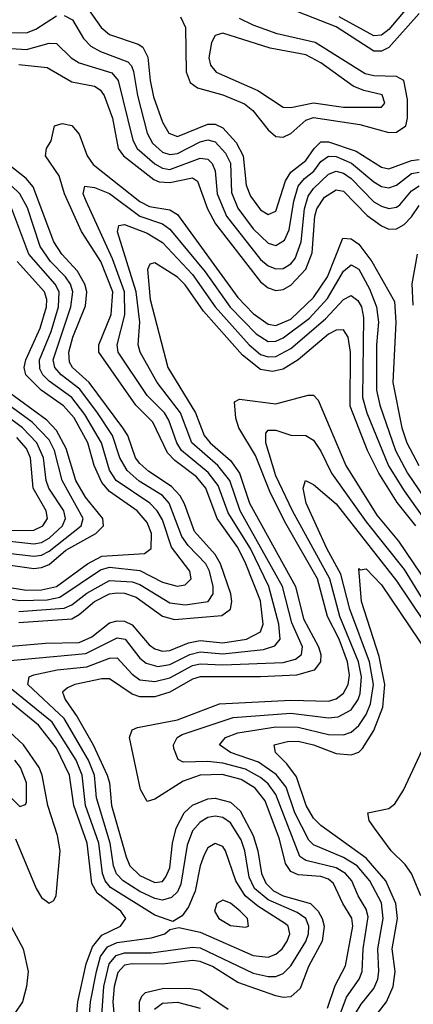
# Model space of a CAD drawing. Header units: inches. Extents: x 990535 to 1117859, y 769386 to 892122.
# Tile 144 of 256: x 1028312 to 1029354, y 852003 to 854611. Entities that reach past the tile are written whole.
import ezdxf

# ---------------------------------------------------------------- set-up
doc = ezdxf.new("R2010")
doc.units = ezdxf.units.IN
doc.header["$MEASUREMENT"] = 0
doc.layers.add('B0825', color=7, linetype='Continuous')

msp = doc.modelspace()

# ---------------------------------------------------------------- linework, layer by layer
at = {"layer": 'B0825', "color": 5}
for points, elevation in [([(1028150, 854678.2), (1028250, 854598.2), (1028290, 854576.6), (1028330, 854576.2), (1028354.7, 854585.3), (1028410, 854620.8)], 2560), ([(1029370, 854627.5), (1029290, 854537.2), (1029270, 854527.6), (1029250, 854527.8), (1029150, 854591.8), (1028951.4, 854670)], 2580), ([(1029347, 854653), (1029290, 854584.6), (1029270, 854570), (1029250, 854568.1), (1029158.4, 854618.4)], 2560), ([(1028430, 854621.7), (1028452.4, 854610), (1028481.2, 854561.2), (1028500.8, 854540.8), (1028526.4, 854526.4), (1028598.8, 854498.8), (1028608.6, 854488.6), (1028613.5, 854473.5), (1028623.8, 854410), (1028649.8, 854310), (1028664, 854284), (1028690, 854260.3), (1028710, 854253.8), (1028730, 854256), (1028790, 854287.7), (1028810, 854292.5), (1028830, 854287.1), (1028857.5, 854257.5), (1028870.6, 854230.6), (1028873.1, 854153.1), (1028890, 854111.4), (1028930, 854056.7), (1028970, 854018.9), (1028990, 854013), (1029013.4, 854026.6), (1029025.6, 854054.4), (1029038.1, 854130), (1029049.7, 854170.3), (1029066.2, 854190), (1029090.8, 854209.2), (1029110, 854234.8), (1029130, 854249.4), (1029150, 854248.2), (1029190.5, 854230.5), (1029250, 854181.7), (1029270, 854169.3), (1029290, 854165.7), (1029310, 854172.7), (1029350, 854203.5), (1029370, 854206.9)], 2560), ([(1028490, 854643.6), (1028528, 854590), (1028550, 854571.4), (1028626.1, 854546.1), (1028638, 854538), (1028651.7, 854511.7), (1028657.5, 854450), (1028666.9, 854406.9), (1028690, 854339.1), (1028707, 854310), (1028730, 854301.8), (1028810, 854334.4), (1028830, 854333.7), (1028850, 854324.7), (1028885.3, 854285.3), (1028904.1, 854250), (1028912.2, 854172.2), (1028923.3, 854143.3), (1028950, 854106.8), (1028970, 854094.6), (1028990, 854103.3), (1029016.1, 854183.9), (1029030, 854207.1), (1029070, 854237.9), (1029091.6, 854270), (1029110, 854287.2), (1029130, 854287.4), (1029203, 854263), (1029270, 854219.8), (1029290, 854215.9), (1029350, 854238.1), (1029370, 854240.2)], 2580), ([(1028738.2, 854618.2), (1028751.1, 854590), (1028753.1, 854473.1), (1028764, 854444), (1028783, 854430), (1028850, 854411.9), (1028907.7, 854387.7), (1028929.9, 854369.9), (1028970, 854319.1), (1028990, 854301), (1029010, 854299.4), (1029030, 854309.1), (1029070, 854344.9), (1029090, 854351.5), (1029212.9, 854332.9), (1029290, 854311.7), (1029310, 854312.7), (1029334.5, 854330), (1029339.5, 854350), (1029339.4, 854399.4), (1029329.4, 854450), (1029310, 854459.9), (1029250, 854461.8), (1029227, 854467), (1029094.5, 854550), (1028993.7, 854573.7), (1028930, 854596.6), (1028894.2, 854614.2)], 2620), ([(1028290, 854534.2), (1028330, 854532), (1028390, 854548.4), (1028410, 854547.8), (1028448.8, 854510), (1028470, 854496.1), (1028556.5, 854470), (1028573.2, 854450), (1028611.9, 854291.9), (1028623.4, 854270), (1028670, 854229.4), (1028690, 854217.8), (1028710, 854214.4), (1028790, 854244.1), (1028810, 854241.8), (1028821.6, 854230), (1028830, 854210.2), (1028835.1, 854150), (1028859.4, 854090), (1028950, 853975.4), (1028970, 853959.1), (1028990, 853950.6), (1029010, 853951.9), (1029030, 853963.8), (1029041.3, 853978.7), (1029057.5, 854022.5), (1029065.9, 854110), (1029076.2, 854143.8), (1029090, 854163.5), (1029130, 854201.3), (1029150, 854209.8), (1029170, 854203.9), (1029189.8, 854190), (1029250, 854128.8), (1029270, 854116.6), (1029290, 854111.1), (1029310, 854114.4), (1029319.2, 854120.8), (1029350, 854157.3), (1029370, 854171.2)], 2540), ([(1028310, 854492.3), (1028384.6, 854484.6), (1028450, 854445.9), (1028510, 854434.3), (1028525.2, 854425.2), (1028535.7, 854410), (1028558.4, 854350), (1028573.3, 854270), (1028587, 854250), (1028667.7, 854187.7), (1028681.6, 854181.6), (1028710, 854179.9), (1028770, 854192), (1028782.9, 854182.9), (1028809.2, 854110), (1028830.9, 854070), (1028950, 853916.7), (1028970, 853900.9), (1028990, 853893.7), (1029010, 853896.2), (1029030, 853907.3), (1029070, 853950.4), (1029086.6, 853993.4), (1029094.1, 854090), (1029099.3, 854110), (1029119.4, 854140.6), (1029150, 854160.6), (1029170, 854156.5), (1029232.4, 854092.4), (1029270, 854064.7), (1029290, 854055.9), (1029310, 854056.7), (1029330, 854068.8), (1029350, 854088.6), (1029370, 854118.8)], 2520), ([(1028290, 852951.3), (1028380.3, 852959.7), (1028470, 852961), (1028503.2, 852976.8), (1028550, 853013.4), (1028570, 853018.8), (1028590, 853017.8), (1028610, 853008.1), (1028655.3, 852955.3), (1028670, 852944.4), (1028690, 852938.1), (1028710, 852940.4), (1028759.6, 852960.4), (1028790, 852966.7), (1028850, 852960.9), (1028913.2, 852970), (1028949.6, 852990), (1028956.6, 853010), (1028950, 853071.8), (1028911.3, 853170), (1028890, 853213), (1028835, 853290), (1028804.7, 853370), (1028780, 853400), (1028723, 853443), (1028703.9, 853463.9), (1028664.6, 853544.6), (1028619.5, 853590), (1028522, 853730), (1028521.4, 853750), (1028554.6, 853830), (1028558.5, 853890), (1028526.9, 853970), (1028476.1, 854050), (1028430.9, 854150), (1028417, 854197), (1028381, 854250), (1028383.3, 854270), (1028395.4, 854290), (1028404.5, 854330), (1028424.3, 854335.7), (1028450.5, 854330.5), (1028470, 854307.4), (1028491.2, 854250), (1028506.9, 854226.9), (1028630, 854129.2), (1028655.8, 854115.8), (1028710, 854107.2), (1028730, 854094.7), (1028890, 853874.7), (1028930, 853832.6), (1028970, 853804.3), (1028990, 853801.1), (1029030, 853817.4), (1029090, 853875.3), (1029127.4, 853930), (1029168.2, 854031.8), (1029190, 854030.1), (1029210, 854016.3), (1029244.9, 853970), (1029304.5, 853864.5), (1029308, 853810), (1029300.3, 853650), (1029324.4, 853530), (1029337.7, 853490), (1029368.9, 853430)], 2480), ([(1028310, 853013.9), (1028450, 853024.3), (1028470, 853035.3), (1028510, 853070), (1028550, 853090), (1028570, 853093.1), (1028590, 853091.7), (1028621, 853081), (1028690, 853031.2), (1028722.5, 853022.5), (1028847.3, 853032.7), (1028870.3, 853049.7), (1028874, 853070), (1028871.3, 853090), (1028844.2, 853170), (1028830, 853194.7), (1028775.5, 853255.5), (1028749, 853329), (1028736.7, 853350), (1028714.1, 853374.1), (1028654, 853414), (1028630, 853435.5), (1028619.1, 853450), (1028598.3, 853510), (1028585.4, 853530), (1028496.2, 853650), (1028452, 853690), (1028444, 853704), (1028442.1, 853730), (1028452.6, 853770), (1028486.6, 853853.4), (1028489.6, 853890), (1028484.8, 853910), (1028465, 853945), (1028423.9, 853990), (1028402.7, 854022.7), (1028347.7, 854167.7), (1028329.1, 854190), (1028278.8, 854230)], 2520), ([(1028268.2, 852911.8), (1028487.7, 852932.3), (1028570, 852974), (1028591.3, 852970), (1028630, 852920.1), (1028646.7, 852906.7), (1028678.1, 852898.1), (1028710, 852903.5), (1028762.9, 852930), (1028790, 852936.5), (1028850, 852931.3), (1028957.5, 852942.5), (1028987.5, 852952.5), (1029001.7, 852970), (1028998.2, 853010), (1028972.3, 853110), (1028923.6, 853210), (1028864.5, 853304.5), (1028837.4, 853377.4), (1028811.7, 853411.7), (1028740.7, 853470), (1028728.3, 853490), (1028707.4, 853550), (1028695.9, 853570), (1028650, 853615.4), (1028573.2, 853730), (1028570.7, 853750), (1028590.8, 853829.2), (1028589.5, 853890), (1028557.6, 853977.6), (1028487.8, 854130), (1028480.7, 854150), (1028484.4, 854170), (1028510, 854166.4), (1028550, 854150.7), (1028630, 854090.4), (1028690, 854070), (1028710, 854055.7), (1028803.4, 853943.4), (1028869.8, 853849.8), (1028938.7, 853778.7), (1028970, 853758.6), (1028990, 853759.4), (1029010, 853768), (1029079.4, 853820.6), (1029127.4, 853872.6), (1029170, 853945.1), (1029190, 853961.8), (1029210, 853950.1), (1029238.1, 853898.1), (1029257.2, 853850), (1029262.1, 853810), (1029256.9, 853750), (1029256.8, 853630), (1029265.7, 853590), (1029307, 853470), (1029339, 853410), (1029447.6, 853250)], 2460), ([(1028310, 853043.5), (1028430, 853052.4), (1028450, 853061.3), (1028490, 853092.4), (1028550, 853125.2), (1028610, 853122.2), (1028630, 853114.6), (1028710, 853066.6), (1028750, 853061.2), (1028810.9, 853070), (1028824.5, 853090), (1028824.6, 853110), (1028815.2, 853150), (1028805.2, 853170), (1028758.4, 853218.4), (1028741.9, 853241.9), (1028708.4, 853330), (1028690, 853351), (1028629, 853389), (1028596.6, 853416.6), (1028577.7, 853450), (1028558.4, 853510), (1028518, 853570), (1028471.9, 853631.9), (1028422.3, 853670), (1028404.9, 853690), (1028401.2, 853710), (1028447.8, 853850), (1028452.9, 853890), (1028447, 853910), (1028433.5, 853930), (1028393.9, 853970), (1028366.6, 854010), (1028332.7, 854112.7), (1028312.6, 854150), (1028290, 854171.9)], 2540), ([(1028226.2, 853086.2), (1028313, 853073), (1028385.3, 853074.7), (1028418.8, 853081.2), (1028526.6, 853153.4), (1028550, 853160.6), (1028630, 853152.4), (1028690, 853121), (1028729.5, 853110.5), (1028750, 853113.7), (1028765.9, 853130), (1028763, 853150), (1028714.1, 853214.1), (1028690, 853286), (1028676.5, 853310), (1028656.7, 853330), (1028567.8, 853390), (1028550, 853417.7), (1028528.7, 853490), (1028485.1, 853565.1), (1028450.1, 853610.1), (1028390, 853653.6), (1028373.6, 853670), (1028365.7, 853685.7), (1028364.8, 853710), (1028395.2, 853784.8), (1028414.9, 853850), (1028416.4, 853890), (1028406.3, 853910), (1028336.1, 853990), (1028291.5, 854110)], 2560), ([(1028524.9, 851910), (1028535, 852050), (1028549.1, 852110), (1028567.5, 852132.5), (1028590, 852139.7), (1028660.2, 852139.8), (1028770, 852154.8), (1028790, 852152.9), (1028930, 852086), (1028970, 852076.7), (1028990, 852076.7), (1029010, 852084.4), (1029030, 852105.1), (1029070.3, 852169.7), (1029077, 852190), (1029077.5, 852210), (1029069.6, 852230), (1029046.6, 852246.6), (1028970, 852279.8), (1028933.6, 852310), (1028920.2, 852340.2), (1028908.6, 852410), (1028898.6, 852438.6), (1028870, 852483.6), (1028850, 852497.7), (1028830, 852501.8), (1028810, 852497.5), (1028790, 852485.3), (1028770, 852462.2), (1028755.4, 852424.6), (1028738.7, 852321.3), (1028730, 852301.3), (1028714.4, 852285.6), (1028690, 852279.3), (1028670, 852283), (1028630, 852301.7), (1028585.8, 852330), (1028568.6, 852348.6), (1028560.8, 852370), (1028552, 852430), (1028515.3, 852550), (1028510.5, 852610), (1028494.5, 852650), (1028430, 852760.1), (1028334.2, 852850), (1028337, 852870), (1028350, 852875.4), (1028411.3, 852888.7), (1028490, 852897.1), (1028550, 852919.8), (1028570, 852920.5), (1028610, 852877.4), (1028630, 852862.8), (1028670, 852857.7), (1028710, 852867.4), (1028770, 852900.5), (1028790, 852904.7), (1028850, 852902.1), (1029010, 852908.7), (1029042.7, 852917.3), (1029058.7, 852930), (1029061, 852950), (1029033.2, 853013.2), (1029007.7, 853110), (1028896.4, 853310), (1028868.3, 853390), (1028837.1, 853430), (1028768.1, 853490), (1028738.1, 853570), (1028675.9, 853650), (1028631.5, 853730), (1028626.1, 853750), (1028630.4, 853810), (1028620.6, 853890), (1028571.2, 854048.8), (1028574.4, 854065.6), (1028590, 854068.1), (1028650, 854045.6), (1028690, 854020.9), (1028770, 853935.6), (1028830, 853850), (1028919.9, 853750), (1028950, 853724.5), (1028970, 853718), (1028990, 853718.9), (1029030, 853740.3), (1029121.6, 853818.4), (1029170, 853869.4), (1029190, 853879.9), (1029207.5, 853867.5), (1029216.9, 853850), (1029222.3, 853822.3), (1029220.2, 853610), (1029231.1, 853570), (1029289.1, 853429.1), (1029330, 853362.7), (1029418.2, 853238.2)], 2440), ([(1028230, 853115.4), (1028330, 853100), (1028370, 853100.8), (1028410, 853110), (1028492.2, 853170), (1028530, 853189.9), (1028642.6, 853197.4), (1028660.1, 853210), (1028661.5, 853250), (1028650, 853279.1), (1028623.7, 853310), (1028550, 853361.5), (1028530, 853385.1), (1028509.5, 853430), (1028492.9, 853490), (1028456.3, 853556.3), (1028428.4, 853588.4), (1028368.8, 853630), (1028328.9, 853670), (1028323.9, 853690), (1028328.1, 853710), (1028366.2, 853793.8), (1028383.1, 853850), (1028383.9, 853870), (1028377.5, 853890), (1028305.4, 853970)], 2580), ([(1029354.5, 853854.5), (1029351.1, 853911.1), (1029365.7, 853990)], 2480), ([(1029361.5, 853270), (1029311.7, 853331.7), (1029263, 853410), (1029233.3, 853470), (1029187.3, 853587.3), (1029188, 853730), (1029181.6, 853770), (1029170, 853789.6), (1029150, 853788.2), (1029130, 853777.5), (1029049.7, 853710.3), (1029010, 853685.6), (1028981.3, 853678.7), (1028950, 853684.3), (1028902.3, 853722.3), (1028798.6, 853838.6), (1028750, 853908.8), (1028730, 853928.9), (1028670, 853966.6), (1028656.6, 853963.4), (1028650.5, 853949.5), (1028657.6, 853870), (1028704.1, 853690), (1028777.4, 853570), (1028801, 853510), (1028816.9, 853490), (1028870, 853443.6), (1028894, 853410), (1028920.9, 853330), (1029042.6, 853110), (1029063.9, 853023.9), (1029103.8, 852950), (1029110, 852930), (1029109.1, 852910), (1029092, 852888), (1029044.8, 852875.2), (1028950, 852870.4), (1028790, 852870.4), (1028770, 852863.9), (1028710, 852829.6), (1028670, 852817.5), (1028630, 852817.7), (1028610, 852824.3), (1028550, 852865), (1028530, 852864.9), (1028458.4, 852850), (1028438.4, 852841.6), (1028425.6, 852830), (1028432.6, 852810), (1028464.4, 852764.4), (1028506.7, 852690), (1028544.1, 852610), (1028550, 852590), (1028555.4, 852530), (1028594, 852394), (1028603.9, 852370), (1028630, 852344.3), (1028670, 852325.9), (1028690, 852328.8), (1028699.6, 852340.4), (1028710, 852365), (1028717, 852430), (1028726.4, 852470), (1028748.1, 852510), (1028770, 852530.4), (1028810, 852547.4), (1028830, 852549.3), (1028870, 852538.1), (1028895.9, 852515.9), (1028930.6, 852450), (1028942.9, 852410), (1028952.2, 852350), (1028963.9, 852323.9), (1028984.1, 852304.1), (1029010, 852290.3), (1029082.3, 852270), (1029102.6, 852250), (1029113.4, 852230), (1029118.2, 852210), (1029113.5, 852170), (1029076.8, 852103.2), (1029054.6, 852045.4), (1029030, 852023.3), (1029010, 852020.9), (1028990, 852025.7), (1028890, 852061.2), (1028823, 852103), (1028790, 852116.8), (1028770, 852119), (1028690.6, 852109.4), (1028610, 852110.2), (1028590, 852106.5), (1028572.4, 852087.6), (1028562.4, 852050), (1028558.8, 852010), (1028562.1, 851970)], 2420), ([(1028250, 853171.2), (1028350, 853157.6), (1028370, 853159.6), (1028390, 853168.1), (1028434, 853206), (1028513.6, 853250), (1028533.9, 853270), (1028532.4, 853290), (1028486.2, 853346.2), (1028460.7, 853390), (1028435, 853475), (1028410, 853522.4), (1028383.8, 853550), (1028275.2, 853630)], 2620), ([(1028250, 853201.6), (1028350, 853190), (1028370, 853192.4), (1028390, 853203.4), (1028474.8, 853270), (1028480.3, 853290), (1028424.6, 853390), (1028404.3, 853470), (1028390, 853498.4), (1028345.1, 853545.1), (1028250, 853614.1)], 2640), ([(1029127.5, 851992.5), (1029147.2, 852052.8), (1029175.1, 852104.9), (1029194.7, 852210), (1029191.5, 852231.5), (1029167.4, 852270), (1029143.2, 852323.2), (1029130, 852334.5), (1029110, 852341.5), (1029050, 852345.9), (1029030, 852354.6), (1029016.2, 852376.2), (1029000.2, 852440.2), (1028962.2, 852542.2), (1028935.3, 852575.3), (1028898.4, 852598.4), (1028847.9, 852612.1), (1028790, 852610), (1028745.5, 852594.5), (1028670, 852546.7), (1028650, 852540.6), (1028632.2, 852572.2), (1028603.2, 852710), (1028609.8, 852730), (1028624, 852736), (1028730, 852756.4), (1028841.2, 852798.8), (1029030, 852808.8), (1029130, 852806.3), (1029150, 852811.9), (1029170, 852826.8), (1029182, 852850), (1029185.4, 852874.6), (1029180.4, 852910), (1029158.2, 852970), (1029127.1, 853030), (1029100.6, 853130), (1029016.9, 853276.9), (1028976.7, 853356.7), (1028936.4, 853456.4), (1028892.9, 853530), (1028884.4, 853555.6), (1028881, 853599), (1028894.5, 853605.5), (1028990, 853593.6), (1029076.2, 853616.2), (1029090, 853616.4), (1029102.8, 853602.8), (1029175.5, 853430), (1029258.3, 853298.3), (1029315.4, 853230), (1029450, 853030.1)], 2380), ([(1028230, 853235.5), (1028350, 853222.7), (1028370, 853226), (1028390, 853237.7), (1028425.6, 853270), (1028433.5, 853290), (1028429.1, 853310), (1028389.7, 853370), (1028382.3, 853390), (1028375.2, 853450), (1028357.4, 853490), (1028319.8, 853530), (1028222.1, 853602.1)], 2660), ([(1028270, 853257.8), (1028350, 853259.1), (1028373.9, 853270), (1028386.1, 853290), (1028382.6, 853310), (1028347.8, 853370), (1028341.2, 853450), (1028330, 853475.2), (1028304.6, 853504.6)], 2680), ([(1029145.1, 851934.9), (1029177.9, 852022.1), (1029210.7, 852070), (1029218.7, 852090), (1029221.7, 852150), (1029234.6, 852234.6), (1029230, 852255), (1029208.4, 852290), (1029191.7, 852330), (1029175, 852350), (1029150, 852364.9), (1029070, 852383.8), (1029054.4, 852394.4), (1028990, 852559.2), (1028970, 852587), (1028950, 852603.7), (1028910, 852626.1), (1028850, 852641.4), (1028810, 852646.4), (1028744.8, 852644.8), (1028731.8, 852651.8), (1028720.3, 852680.3), (1028719.4, 852690), (1028728.8, 852710), (1028742.4, 852717.6), (1028877.5, 852762.5), (1029030, 852774.3), (1029130, 852762), (1029155.5, 852764.5), (1029190, 852783.1), (1029208.4, 852810), (1029213.9, 852826.1), (1029217.5, 852870), (1029209.4, 852910), (1029159.5, 853030), (1029133, 853130), (1029034.3, 853310), (1028990, 853403), (1028964.1, 853490), (1028964.2, 853515.8), (1028970, 853524.1), (1028990, 853523.3), (1029030, 853510.6), (1029070, 853509.6), (1029090, 853497.3), (1029110, 853468.2), (1029137.8, 853410), (1029230, 853280.5), (1029330, 853154.6), (1029382.2, 853070)], 2360), ([(1029201.5, 851978.5), (1029216.1, 852003.9), (1029250, 852045.1), (1029260.4, 852070), (1029263.5, 852090), (1029260.7, 852150), (1029274.4, 852230), (1029270, 852272.1), (1029239.1, 852330), (1029205.5, 852370), (1029170, 852392.1), (1029090, 852425.2), (1029077.5, 852437.5), (1029041, 852510), (1029018.1, 852578.1), (1028991.7, 852611.7), (1028944.8, 852644.8), (1028870.6, 852670), (1028841.5, 852690), (1028857.6, 852710), (1028890, 852721.9), (1028990, 852737.6), (1029050, 852737.3), (1029130, 852717.4), (1029170, 852716.6), (1029190, 852724.1), (1029210, 852741.9), (1029229.3, 852770.7), (1029241.1, 852798.9), (1029249.2, 852850), (1029238.4, 852910), (1029186.6, 853050), (1029162.7, 853142.7), (1029125.6, 853210), (1029070.9, 853330), (1029063.2, 853370), (1029069.3, 853390.7), (1029090, 853379.4), (1029150, 853328.5), (1029310, 853124.8), (1029420.3, 852960.3)], 2340), ([(1029236.6, 851950), (1029283.6, 852010), (1029301.1, 852050), (1029306.1, 852090), (1029298.6, 852150), (1029312.7, 852230), (1029308.6, 852270), (1029282.1, 852330), (1029230, 852390.2), (1029110, 852476.8), (1029090, 852495.7), (1029071.1, 852530), (1029045.4, 852605.4), (1029019.8, 852639.8), (1028989.9, 852670), (1028985.7, 852690), (1029020.9, 852699.1), (1029050, 852699.9), (1029089.9, 852690.1), (1029150, 852667.1), (1029190, 852663.9), (1029210, 852671.2), (1029219.6, 852680.4), (1029250, 852728.1), (1029273.5, 852790), (1029279.4, 852850), (1029264.4, 852924.4), (1029217.7, 853070), (1029210, 853157.3), (1029213.7, 853153.7), (1029230, 853156.6), (1029270, 853113.9), (1029394.9, 852930)], 2320), ([(1028457.7, 851910), (1028466, 852010), (1028488.2, 852110), (1028504.9, 852155.1), (1028530, 852186.1), (1028579.3, 852210), (1028592.9, 852230), (1028579.6, 852250), (1028517.8, 852297.8), (1028503, 852323), (1028491.3, 852430), (1028455.9, 852530), (1028444.4, 852610), (1028410, 852681.1), (1028362.2, 852742.2), (1028229.9, 852849.9)], 2480), ([(1028491.8, 851910), (1028499.8, 852010), (1028515.2, 852090), (1028526.6, 852130), (1028544.7, 852155.3), (1028570, 852167.1), (1028660.9, 852179.1), (1028696.8, 852190), (1028710, 852201.3), (1028733.4, 852206.6), (1028790, 852194.6), (1028930, 852132.1), (1028970, 852128.4), (1028990, 852135.9), (1029006.8, 852150), (1029020.8, 852170), (1029027.4, 852190), (1029022.7, 852210), (1029015.9, 852215.9), (1028942.8, 852262.8), (1028908.8, 852290), (1028884.3, 852330), (1028857.3, 852410), (1028850, 852420.8), (1028830, 852429.3), (1028810, 852417.4), (1028800.8, 852399.2), (1028790, 852369.8), (1028777, 852303), (1028759, 852261), (1028742.3, 852237.7), (1028717.4, 852222.6), (1028670, 852239.2), (1028552.9, 852312.9), (1028538.8, 852330), (1028531.3, 852350), (1028521.6, 852430), (1028486.7, 852530), (1028478, 852610), (1028462.2, 852650), (1028398.1, 852750), (1028275.3, 852850)], 2460), ([(1028301.5, 852441.5), (1028355.5, 852310), (1028370, 852286.4), (1028390, 852271.3), (1028402.2, 852277.8), (1028408.5, 852291.5), (1028419.7, 852410), (1028412.6, 852450), (1028386.3, 852530), (1028372.1, 852610), (1028363.4, 852630), (1028322, 852690), (1028235.4, 852770)], 2520), ([(1029374.6, 852290), (1029349.3, 852349.3), (1029333, 852373), (1029295.4, 852410), (1029252.1, 852470), (1029237.9, 852490), (1029233.6, 852510), (1029290, 852522), (1029305.7, 852534.3), (1029328.2, 852570), (1029390, 852702.4)], 2280), ([(1028290, 852550.1), (1028312.8, 852527.2), (1028327.6, 852532.4), (1028330, 852538.8), (1028330.2, 852590), (1028314.5, 852630), (1028299.6, 852650)], 2540), ([(1028277.9, 852230), (1028321.2, 852150), (1028334.5, 852090), (1028330.3, 852050), (1028319.5, 852010), (1028279.5, 851950)], 2480), ([(1028631.4, 851910), (1028629.1, 852010), (1028635.3, 852024.7), (1028645.6, 852034.4), (1028693.7, 852046.3), (1028765.3, 852045.3), (1028790, 852040.4), (1028864.5, 851990)], 2380), ([(1028669.5, 851990), (1028690, 852005.9), (1028730, 852008.6), (1028790, 851993)], 2360)]:
    msp.add_lwpolyline(points, dxfattribs=dict(at, elevation=elevation))
for points, elevation in [([(1028850, 854575.5), (1028830, 854569), (1028820.5, 854550), (1028812.9, 854510), (1028817.5, 854490), (1028832.1, 854472.1), (1028943, 854423), (1029010, 854378.8), (1029030, 854378.6), (1029090, 854390.6), (1029170, 854379), (1029270, 854379.4), (1029279, 854390), (1029271.6, 854411.6), (1029223, 854423), (1029194.8, 854434.8), (1029110, 854496.5), (1029070, 854517.6), (1028975.7, 854535.7)], 2640), ([(1028850, 852279.1), (1028834, 852270), (1028828.4, 852250), (1028839.3, 852230), (1028870, 852212.1), (1028910, 852207.3), (1028918, 852210), (1028915.2, 852230), (1028896.1, 852250), (1028870, 852271)], 2480)]:
    msp.add_lwpolyline(points, close=True, dxfattribs=dict(at, elevation=elevation))

doc.saveas('drawing.dxf')
